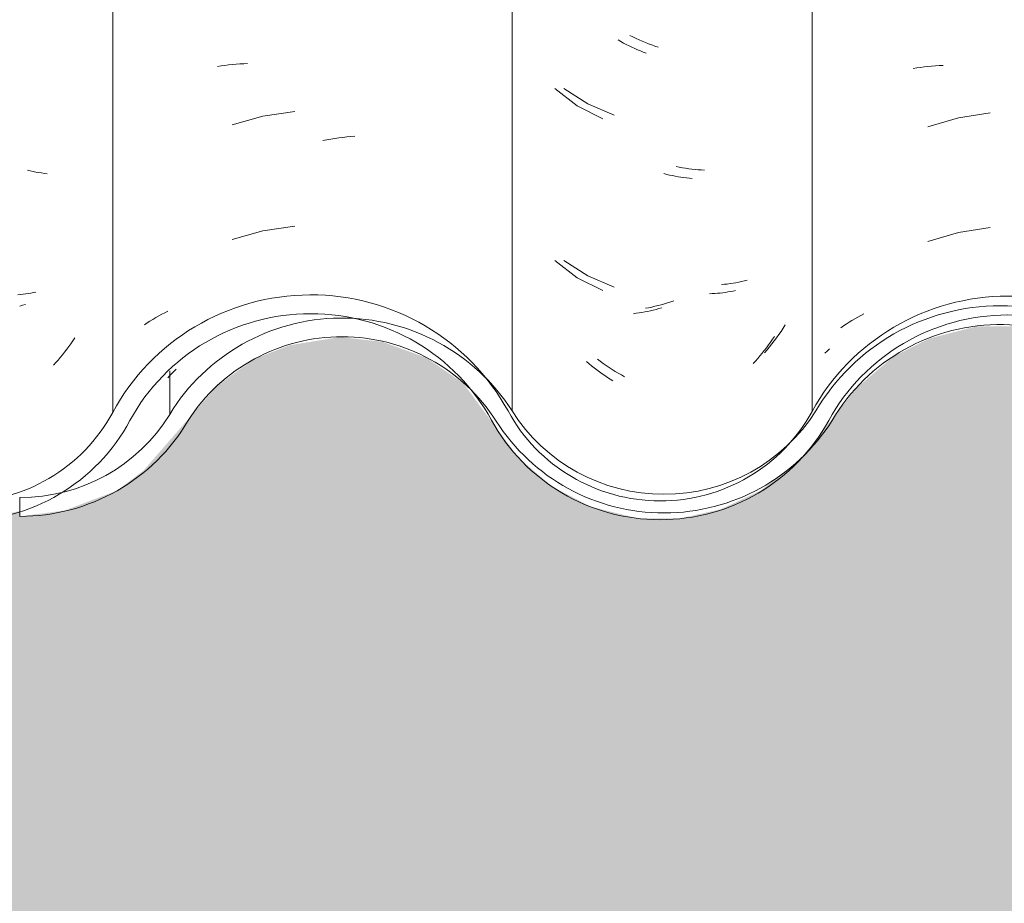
# Model space of a CAD drawing. Header units: metres. Extents: x 10.2 to 107.4, y -18.3 to 5.6.
# Tile 61 of 256: x 15.861 to 16.119, y 2.65 to 2.882. Entities that reach past the tile are written whole.
import ezdxf

# ---------------------------------------------------------------- set-up
doc = ezdxf.new("R2010")
doc.units = ezdxf.units.M
for name, color, linetype, lineweight in [('A-DETL-GENF', 7, 'Continuous', 5), ('A-GLAZ-CWMG', 7, 'Continuous', 5), ('A-WALL', 7, 'Continuous', 5)]:
    doc.layers.add(name, color=color, linetype=linetype, lineweight=lineweight)
pattern_1 = [(0, (32.697, 1.424), (0.4064, 0.10048), [0.01676, -0.28804, 0.01676, -0.28804, -1.626]), (0, (32.697, 1.424), (0.4064, 0.10048), [-0.6096, 0.01676, -0.59284, 0.01676, -0.28804, -0.7112]), (0, (32.697, 1.424), (0.4064, 0.10048), [-1.524, 0.01676, -0.18644, 0.01676, -0.49124]), (120.277, (32.85, 1.474), (-0.2911939, 0.2978186), [0.01663, -0.28565, 0.01663, -1.898]), (120.277, (32.85, 1.474), (-0.2911939, 0.2978186), [-0.3189, -0.28565, 0.01663, -0.58792, -1.008]), (120.277, (32.85, 1.474), (-0.2911939, 0.2978186), [-1.209, 0.01663, -0.28565, 0.01663, -0.68868]), (120.277, (32.85, 1.474), (-0.2911939, 0.2978186), [-1.528, -0.18489, 0.01663, -0.48717]), (239.723, (32.9, 1.675), (-0.11521126, -0.39830183), [0.01663, -0.28565, 0.01663, -1.898]), (239.723, (32.9, 1.675), (-0.11521126, -0.39830183), [-0.3189, -0.28565, 0.01663, -0.58792, -1.008]), (239.723, (32.9, 1.675), (-0.11521126, -0.39830183), [-1.209, 0.01663, -0.28565, 0.01663, -0.68868]), (239.723, (32.9, 1.675), (-0.11521126, -0.39830183), [-1.528, -0.18489, 0.01663, -0.48717])]

# ---------------------------------------------------------------- blocks, each defined once
blk = doc.blocks.new('FP_19-FACHADA 03')
at = {"layer": 'A-GLAZ-CWMG', "color": 9, "true_color": 0xc0c0c0}
for p, q in [((15.8607, 2.81003), (15.86001, 2.80996)), ((15.86139, 2.8101), (15.8607, 2.81003)), ((15.86208, 2.81019), (15.86139, 2.8101)), ((15.86276, 2.8103), (15.86208, 2.81019)), ((15.86343, 2.81041), (15.86276, 2.8103)), ((15.8641, 2.81054), (15.86343, 2.81041)), ((15.86476, 2.81068), (15.8641, 2.81054)), ((15.87341, 2.79636), (15.87287, 2.79563)), ((15.87395, 2.7971), (15.87341, 2.79636)), ((15.87447, 2.79785), (15.87395, 2.7971)), ((15.87498, 2.7986), (15.87447, 2.79785)), ((15.87119, 2.7935), (15.87061, 2.79281)), ((15.87176, 2.7942), (15.87119, 2.7935)), ((15.87232, 2.79491), (15.87176, 2.7942)), ((15.87287, 2.79563), (15.87232, 2.79491)), ((15.87002, 2.79214), (15.86942, 2.79147)), ((15.87061, 2.79281), (15.87002, 2.79214))]:
    blk.add_line(p, q, dxfattribs=at)
blk = doc.blocks.new('FP_20-FACHADA 03')
at = {"layer": 'A-GLAZ-CWMG', "color": 9, "true_color": 0xc0c0c0}
for p, q in [((15.91249, 2.86996), (15.91345, 2.87012)), ((15.91345, 2.87012), (15.91443, 2.87025)), ((15.91443, 2.87025), (15.91541, 2.87037)), ((15.91541, 2.87037), (15.9164, 2.87048)), ((15.9164, 2.87048), (15.9174, 2.87056)), ((15.9174, 2.87056), (15.9184, 2.87063)), ((15.9184, 2.87063), (15.91941, 2.87068)), ((15.91941, 2.87068), (15.92042, 2.87071)), ((15.92448, 2.85693), (15.91636, 2.85459)), ((15.93285, 2.85811), (15.92448, 2.85693)), ((15.94021, 2.85049), (15.94127, 2.8507)), ((15.94127, 2.8507), (15.94232, 2.85088)), ((15.94232, 2.85088), (15.94337, 2.85105)), ((15.94337, 2.85105), (15.94442, 2.8512)), ((15.94442, 2.8512), (15.94547, 2.85133)), ((15.94547, 2.85133), (15.94652, 2.85144)), ((15.94652, 2.85144), (15.94756, 2.85154)), ((15.94756, 2.85154), (15.9486, 2.85161)), ((15.93285, 2.82797), (15.92448, 2.82679)), ((15.92448, 2.82679), (15.91636, 2.82445)), ((15.89552, 2.8035), (15.89628, 2.80395)), ((15.89628, 2.80395), (15.89706, 2.80439)), ((15.89706, 2.80439), (15.89785, 2.80482)), ((15.89785, 2.80482), (15.89865, 2.80523)), ((15.89865, 2.80523), (15.89947, 2.80563)), ((15.8933, 2.80206), (15.89403, 2.80255)), ((15.89403, 2.80255), (15.89476, 2.80303)), ((15.89476, 2.80303), (15.89552, 2.8035))]:
    blk.add_line(p, q, dxfattribs=at)
blk = doc.blocks.new('FP_21-FACHADA 03')
at = {"layer": 'A-GLAZ-CWMG', "color": 9, "true_color": 0xc0c0c0}
for p, q in [((16.01855, 2.87654), (16.01783, 2.87695)), ((16.01928, 2.87614), (16.01855, 2.87654)), ((16.02001, 2.87576), (16.01928, 2.87614)), ((16.02075, 2.87539), (16.02001, 2.87576)), ((16.02149, 2.87503), (16.02075, 2.87539)), ((16.02223, 2.87468), (16.02149, 2.87503)), ((16.02297, 2.87435), (16.02223, 2.87468)), ((16.02371, 2.87404), (16.02297, 2.87435)), ((16.02446, 2.87373), (16.02371, 2.87404)), ((16.02521, 2.87344), (16.02446, 2.87373)), ((16.00118, 2.86417), (16.00712, 2.85963)), ((16.00712, 2.85963), (16.0138, 2.85625)), ((16.03064, 2.84161), (16.02989, 2.8418)), ((16.03139, 2.84143), (16.03064, 2.84161)), ((16.03214, 2.84127), (16.03139, 2.84143)), ((16.03289, 2.84112), (16.03214, 2.84127)), ((16.03364, 2.84098), (16.03289, 2.84112)), ((16.03438, 2.84086), (16.03364, 2.84098)), ((16.03513, 2.84075), (16.03438, 2.84086)), ((16.03587, 2.84066), (16.03513, 2.84075)), ((16.03661, 2.84057), (16.03587, 2.84066)), ((16.03735, 2.84051), (16.03661, 2.84057)), ((16.00118, 2.81895), (16.00712, 2.81442)), ((16.00712, 2.81442), (16.0138, 2.81104)), ((16.04258, 2.81026), (16.04187, 2.81024)), ((16.04328, 2.8103), (16.04258, 2.81026)), ((16.04399, 2.81036), (16.04328, 2.8103)), ((16.04468, 2.81042), (16.04399, 2.81036)), ((16.04537, 2.8105), (16.04468, 2.81042)), ((16.04606, 2.81059), (16.04537, 2.8105)), ((16.04673, 2.8107), (16.04606, 2.81059)), ((16.04741, 2.81081), (16.04673, 2.8107)), ((16.04807, 2.81094), (16.04741, 2.81081)), ((16.04873, 2.81108), (16.04807, 2.81094)), ((16.02935, 2.80654), (16.0286, 2.80632)), ((16.02261, 2.80508), (16.02187, 2.80499)), ((16.02335, 2.80519), (16.02261, 2.80508)), ((16.0241, 2.80531), (16.02335, 2.80519)), ((16.02485, 2.80545), (16.0241, 2.80531)), ((16.0256, 2.80559), (16.02485, 2.80545)), ((16.02634, 2.80576), (16.0256, 2.80559)), ((16.0271, 2.80593), (16.02634, 2.80576)), ((16.02785, 2.80612), (16.0271, 2.80593)), ((16.0286, 2.80632), (16.02785, 2.80612)), ((16.05895, 2.79902), (16.05844, 2.79826)), ((16.05739, 2.79677), (16.05684, 2.79604)), ((16.05792, 2.79751), (16.05739, 2.79677)), ((16.05844, 2.79826), (16.05792, 2.79751)), ((16.05516, 2.79391), (16.05458, 2.79322)), ((16.05573, 2.79461), (16.05516, 2.79391)), ((16.05629, 2.79532), (16.05573, 2.79461)), ((16.05684, 2.79604), (16.05629, 2.79532)), ((16.01023, 2.79184), (16.00957, 2.7924)), ((16.0109, 2.79129), (16.01023, 2.79184)), ((16.01158, 2.79075), (16.0109, 2.79129)), ((16.05399, 2.79254), (16.0534, 2.79188)), ((16.05458, 2.79322), (16.05399, 2.79254)), ((16.01226, 2.79022), (16.01158, 2.79075)), ((16.01295, 2.78971), (16.01226, 2.79022)), ((16.01365, 2.78921), (16.01295, 2.78971)), ((16.01435, 2.78872), (16.01365, 2.78921)), ((16.01505, 2.78825), (16.01435, 2.78872)), ((16.01576, 2.78779), (16.01505, 2.78825)), ((16.01647, 2.78734), (16.01576, 2.78779))]:
    blk.add_line(p, q, dxfattribs=at)
blk = doc.blocks.new('FP_22-FACHADA 03')
at = {"layer": 'A-GLAZ-CWMG', "color": 9, "true_color": 0xc0c0c0}
for p, q in [((16.09541, 2.8694), (16.09638, 2.86957)), ((16.09638, 2.86957), (16.09735, 2.86971)), ((16.09735, 2.86971), (16.09832, 2.86984)), ((16.09832, 2.86984), (16.09931, 2.86995)), ((16.09931, 2.86995), (16.1003, 2.87005)), ((16.1003, 2.87005), (16.1013, 2.87013)), ((16.1013, 2.87013), (16.1023, 2.87019)), ((16.1023, 2.87019), (16.10331, 2.87023)), ((16.10736, 2.85649), (16.09926, 2.85407)), ((16.11572, 2.85775), (16.10736, 2.85649)), ((16.11572, 2.8276), (16.10736, 2.82635)), ((16.10736, 2.82635), (16.09926, 2.82393)), ((16.0801, 2.80365), (16.08089, 2.80409)), ((16.08089, 2.80409), (16.08168, 2.80451)), ((16.08168, 2.80451), (16.08249, 2.80492)), ((16.07639, 2.80127), (16.07711, 2.80177)), ((16.07711, 2.80177), (16.07784, 2.80226)), ((16.07784, 2.80226), (16.07858, 2.80274)), ((16.07858, 2.80274), (16.07934, 2.8032)), ((16.07934, 2.8032), (16.0801, 2.80365))]:
    blk.add_line(p, q, dxfattribs=at)
blk = doc.blocks.new('Rectangular Mullion - Telha Fibrocimento - Ondulada-1908998-FACHADA 03')
at = {"layer": 'A-GLAZ-CWMG', "true_color": 0xc0c0c0}
h = blk.add_hatch(dxfattribs=at)
h.set_pattern_fill('FP_2', color=9, style=0, pattern_type=2)
h.set_pattern_definition(pattern_1)
h.paths.add_polyline_path([(15.64976, 2.7494), (15.66207, 2.74958), (15.67397, 2.75269), (15.68477, 2.75853), (15.69508, 2.76865), (15.70825, 2.78808), (15.71839, 2.79709), (15.73041, 2.80342), (15.74362, 2.8067), (15.75741, 2.8067), (15.77153, 2.80298), (15.78253, 2.79727), (15.79272, 2.78833), (15.80729, 2.76733), (15.81821, 2.75838), (15.82883, 2.75331), (15.83938, 2.75085), (15.85094, 2.75081), (15.86272, 2.75364), (15.87427, 2.75986), (15.8832, 2.76797), (15.89693, 2.78734), (15.90836, 2.79661), (15.91986, 2.80202), (15.93145, 2.80461), (15.94516, 2.80421), (15.95806, 2.80055), (15.96742, 2.79576), (15.97714, 2.78739), (15.99218, 2.7667), (16.00147, 2.75901), (16.01292, 2.7536), (16.02344, 2.75119), (16.0349, 2.75118), (16.04714, 2.75427), (16.05826, 2.76031), (16.06107, 2.76336), (16.05396, 2.7586), (16.04305, 2.75427), (16.04234, 2.75676), (16.03819, 2.75365), (16.02991, 2.75262), (16.0156, 2.75476), (16.01201, 2.75617), (16.01292, 2.75866), (16.01221, 2.75902), (16.00637, 2.76203), (16.00448, 2.75922), (15.99272, 2.7684), (15.98528, 2.77738), (15.98893, 2.77941), (15.98078, 2.79078), (15.96944, 2.80026), (15.95598, 2.80668), (15.94346, 2.80955), (15.92978, 2.8095), (15.9161, 2.80614), (15.90361, 2.79967), (15.8926, 2.78985), (15.87871, 2.77022), (15.87051, 2.76315), (15.86048, 2.75814), (15.85026, 2.75571), (15.83938, 2.75576), (15.82705, 2.7593), (15.81921, 2.7634), (15.81082, 2.77093), (15.79635, 2.79173), (15.78499, 2.8016), (15.77047, 2.80866), (15.75679, 2.81176), (15.74168, 2.81143), (15.72711, 2.80743), (15.71397, 2.80003), (15.70207, 2.78808), (15.69383, 2.77531), (15.68851, 2.7682), (15.68002, 2.76122), (15.67009, 2.75644), (15.65929, 2.75416), (15.64825, 2.75449), (15.63717, 2.75766), (15.62799, 2.76277), (15.61994, 2.77025), (15.61393, 2.77941), (15.60349, 2.79202), (15.5934, 2.79966), (15.57988, 2.80519), (15.56538, 2.80707), (15.55088, 2.80519), (15.53737, 2.79966), (15.52576, 2.79087), (15.50932, 2.77031), (15.49973, 2.76336), (15.4887, 2.75901), (15.47691, 2.75752), (15.46396, 2.75946), (15.45409, 2.76336), (15.4445, 2.77031), (15.42845, 2.78966), (15.41546, 2.79827), (15.40506, 2.80228), (15.39173, 2.80384), (15.37842, 2.80202), (15.36601, 2.79695), (15.3553, 2.78894), (15.3396, 2.76944), (15.33016, 2.76249), (15.31924, 2.75814), (15.30757, 2.75665), (15.30757, 2.75171), (15.32078, 2.75343), (15.3331, 2.75847), (15.34368, 2.76648), (15.35948, 2.7861), (15.36922, 2.79309), (15.38041, 2.79745), (15.39235, 2.79892), (15.40506, 2.7971), (15.41546, 2.79299), (15.42517, 2.78596), (15.44113, 2.7667), (15.45178, 2.75901), (15.46512, 2.75408), (15.47701, 2.75261), (15.49005, 2.75427), (15.50226, 2.75912), (15.51284, 2.76684), (15.52835, 2.78645), (15.53761, 2.79404), (15.55012, 2.79966), (15.56015, 2.80188), (15.57218, 2.8017), (15.58383, 2.79874), (15.59446, 2.79318), (15.60349, 2.78531), (15.6175, 2.76563), (15.628, 2.75706), (15.63777, 2.75214), (15.64896, 2.74958)])
h.paths.add_polyline_path([(16.11838, 2.80707), (16.11557, 2.80429), (16.12188, 2.80431), (16.12077, 2.80519)])
h.paths.add_polyline_path([(16.2139, 2.75151), (16.21164, 2.75416), (16.21229, 2.75416), (16.22437, 2.75706), (16.22772, 2.75892), (16.21724, 2.75642), (16.20576, 2.75659), (16.19413, 2.75986), (16.18638, 2.76379), (16.17821, 2.77075), (16.16383, 2.79064), (16.15328, 2.79967), (16.13908, 2.8064), (16.12669, 2.80921), (16.11338, 2.80919), (16.09839, 2.80519), (16.08744, 2.79958), (16.07692, 2.79053), (16.06779, 2.77693), (16.06983, 2.77875), (16.07325, 2.77693), (16.07473, 2.7824), (16.06983, 2.77941), (16.07895, 2.79053), (16.08081, 2.78737), (16.09024, 2.79549), (16.0884, 2.79817), (16.09037, 2.79958), (16.09061, 2.79568), (16.10156, 2.80129), (16.1006, 2.80384), (16.10496, 2.80533), (16.11959, 2.80691), (16.1269, 2.80596), (16.12709, 2.80421), (16.14088, 2.80045), (16.15042, 2.79561), (16.15762, 2.78947), (16.15819, 2.79064), (16.16689, 2.77936), (16.16632, 2.77874), (16.16749, 2.77712), (16.16843, 2.77712), (16.17445, 2.7675), (16.18516, 2.75891), (16.19598, 2.75388), (16.20646, 2.75152), (16.21229, 2.75151)])
h.paths.add_polyline_path([(16.36362, 2.75178), (16.37569, 2.75182), (16.38183, 2.75331), (16.38005, 2.75375), (16.3743, 2.75676), (16.36285, 2.75706), (16.35418, 2.75901), (16.34443, 2.7638), (16.33609, 2.77073), (16.32351, 2.78786), (16.31555, 2.79465), (16.30619, 2.7994), (16.29539, 2.80184), (16.28341, 2.80135), (16.27523, 2.79911), (16.27139, 2.79709), (16.2611, 2.78786), (16.25361, 2.77693), (16.24997, 2.77693), (16.24548, 2.77075), (16.24225, 2.768), (16.24662, 2.76659), (16.23731, 2.76379), (16.23963, 2.76023), (16.23862, 2.75892), (16.24189, 2.76122), (16.24973, 2.7682), (16.26154, 2.78446), (16.26861, 2.79052), (16.27693, 2.79475), (16.28669, 2.79693), (16.29597, 2.79679), (16.30619, 2.79388), (16.3128, 2.79052), (16.31988, 2.78446), (16.33236, 2.76744), (16.34143, 2.75983), (16.35418, 2.75401)])
h.paths.add_polyline_path([(16.38005, 2.75375), (16.38602, 2.75473), (16.38083, 2.75576)])
h.paths.add_polyline_path([(16.38709, 2.75451), (16.3977, 2.75983), (16.40678, 2.76744), (16.41357, 2.77718), (16.41014, 2.78059), (16.40326, 2.77111), (16.39584, 2.76456), (16.38623, 2.75948), (16.38187, 2.75836), (16.38672, 2.75665), (16.38687, 2.75576)])
h.paths.add_polyline_path([(16.03441, 2.75501), (16.03799, 2.75698), (16.03427, 2.75609)])
h.paths.add_polyline_path([(16.06584, 2.76684), (16.06584, 2.76765), (16.06462, 2.76804)])
h.paths.add_polyline_path([(16.17445, 2.7675), (16.17445, 2.76885), (16.17521, 2.76815)])
at = {"layer": 'A-GLAZ-CWMG'}
for p, q in [((15.88497, 2.77902), (15.88497, 4.13427)), ((16.06885, 2.77928), (16.06885, 4.13453))]:
    blk.add_line(p, q, dxfattribs=at)
for centre, major_axis, start_param, end_param in [((15.93705, 2.75157), (0.05902, 0), 0.497168, 2.651943), ((16.12042, 2.75157), (0.05869, 0), 0.500225, 2.643944), ((15.93705, 2.75157), (0.05402, 0), 0.495792, 2.647005), ((16.12042, 2.75157), (0.05369, 0), 0.502013, 2.643685), ((15.84504, 2.80022), (0.04532, 0), 3.624607, 5.790408), ((16.02893, 2.80069), (0.04542, 0), 3.635147, 5.786308), ((15.84504, 2.80022), (0.05032, 0), 3.622189, 5.79602), ((16.02893, 2.80069), (0.05042, 0), 3.63698, 5.786507)]:
    blk.add_ellipse(centre, major_axis=major_axis, ratio=0.988936, start_param=start_param, end_param=end_param, dxfattribs=at)
for name in ['FP_20-FACHADA 03', 'FP_22-FACHADA 03', 'FP_19-FACHADA 03', 'FP_21-FACHADA 03']:
    blk.add_blockref(name, (0, 0), dxfattribs=at)
blk = doc.blocks.new('FP_26-FACHADA 03')
at = {"layer": 'A-GLAZ-CWMG', "color": 9, "true_color": 0xc0c0c0}
for p, q in [((15.86329, 2.84254), (15.86254, 2.84271)), ((15.86404, 2.84238), (15.86329, 2.84254)), ((15.86479, 2.84223), (15.86404, 2.84238)), ((15.86554, 2.8421), (15.86479, 2.84223)), ((15.86628, 2.84198), (15.86554, 2.8421)), ((15.86703, 2.84187), (15.86628, 2.84198)), ((15.86777, 2.84178), (15.86703, 2.84187)), ((15.86128, 2.80721), (15.86057, 2.807)), ((15.86199, 2.80744), (15.86128, 2.80721))]:
    blk.add_line(p, q, dxfattribs=at)
blk = doc.blocks.new('FP_27-FACHADA 03')
at = {"layer": 'A-GLAZ-CWMG', "color": 9, "true_color": 0xc0c0c0}
for p, q in [((15.89947, 2.78814), (15.89999, 2.78873)), ((15.89999, 2.78873), (15.90052, 2.7893)), ((15.90052, 2.7893), (15.90108, 2.78987)), ((15.90108, 2.78987), (15.90165, 2.79043))]:
    blk.add_line(p, q, dxfattribs=at)
blk = doc.blocks.new('FP_28-FACHADA 03')
at = {"layer": 'A-GLAZ-CWMG', "color": 9, "true_color": 0xc0c0c0}
for p, q in [((16.02173, 2.87773), (16.02091, 2.87813)), ((16.02256, 2.87734), (16.02173, 2.87773)), ((16.02338, 2.87696), (16.02256, 2.87734)), ((16.02421, 2.8766), (16.02338, 2.87696)), ((16.02504, 2.87626), (16.02421, 2.8766)), ((16.02588, 2.87593), (16.02504, 2.87626)), ((16.02671, 2.87562), (16.02588, 2.87593)), ((16.02755, 2.87533), (16.02671, 2.87562)), ((16.02839, 2.87505), (16.02755, 2.87533)), ((16.00356, 2.86421), (16.00986, 2.86011)), ((16.00986, 2.86011), (16.01679, 2.85718)), ((16.03393, 2.84349), (16.03309, 2.84366)), ((16.03476, 2.84334), (16.03393, 2.84349)), ((16.03559, 2.8432), (16.03476, 2.84334)), ((16.03642, 2.84308), (16.03559, 2.8432)), ((16.03725, 2.84298), (16.03642, 2.84308)), ((16.03808, 2.84289), (16.03725, 2.84298)), ((16.0389, 2.84282), (16.03808, 2.84289)), ((16.03971, 2.84276), (16.0389, 2.84282)), ((16.04053, 2.84272), (16.03971, 2.84276)), ((16.00356, 2.81899), (16.00986, 2.8149)), ((16.00986, 2.8149), (16.01679, 2.81197)), ((16.04579, 2.81271), (16.04501, 2.81265)), ((16.04657, 2.81279), (16.04579, 2.81271)), ((16.04733, 2.81289), (16.04657, 2.81279)), ((16.04809, 2.81299), (16.04733, 2.81289)), ((16.04885, 2.81312), (16.04809, 2.81299)), ((16.04959, 2.81326), (16.04885, 2.81312)), ((16.05033, 2.81341), (16.04959, 2.81326)), ((16.05106, 2.81358), (16.05033, 2.81341)), ((16.05179, 2.81376), (16.05106, 2.81358)), ((16.02585, 2.80656), (16.02502, 2.80641)), ((16.02668, 2.80673), (16.02585, 2.80656)), ((16.02752, 2.80692), (16.02668, 2.80673)), ((16.02836, 2.80712), (16.02752, 2.80692)), ((16.0292, 2.80733), (16.02836, 2.80712)), ((16.03004, 2.80757), (16.0292, 2.80733)), ((16.03087, 2.80782), (16.03004, 2.80757)), ((16.03171, 2.80808), (16.03087, 2.80782)), ((16.03255, 2.80837), (16.03171, 2.80808)), ((16.06181, 2.80202), (16.06126, 2.80116)), ((16.0601, 2.79948), (16.05951, 2.79865)), ((16.06069, 2.80031), (16.0601, 2.79948)), ((16.06126, 2.80116), (16.06069, 2.80031)), ((16.05766, 2.79625), (16.05702, 2.79548)), ((16.05829, 2.79704), (16.05766, 2.79625)), ((16.0589, 2.79784), (16.05829, 2.79704)), ((16.05951, 2.79865), (16.0589, 2.79784)), ((16.05702, 2.79548), (16.05637, 2.79471)), ((16.01318, 2.79248), (16.01241, 2.79305)), ((16.01395, 2.79192), (16.01318, 2.79248)), ((16.01473, 2.79137), (16.01395, 2.79192)), ((16.01552, 2.79084), (16.01473, 2.79137)), ((16.01631, 2.79033), (16.01552, 2.79084)), ((16.0171, 2.78983), (16.01631, 2.79033)), ((16.01791, 2.78935), (16.0171, 2.78983)), ((16.01871, 2.78889), (16.01791, 2.78935)), ((16.01952, 2.78843), (16.01871, 2.78889))]:
    blk.add_line(p, q, dxfattribs=at)
blk = doc.blocks.new('FP_29-FACHADA 03')
at = {"layer": 'A-GLAZ-CWMG', "color": 9, "true_color": 0xc0c0c0}
for p, q in [((16.07221, 2.79458), (16.07284, 2.79516)), ((16.07284, 2.79516), (16.07347, 2.79572))]:
    blk.add_line(p, q, dxfattribs=at)
blk = doc.blocks.new('Rectangular Mullion - Telha Fibrocimento - Ondulada-V25-FACHADA 03')
at = {"layer": 'A-GLAZ-CWMG', "true_color": 0xc0c0c0}
h = blk.add_hatch(dxfattribs=at)
h.set_pattern_fill('FP_2', color=9, style=0, pattern_type=2)
h.set_pattern_definition(pattern_1)
h.paths.add_polyline_path([(16.38005, 2.75375), (16.38083, 2.75576), (16.38602, 2.75473), (16.38183, 2.75404)])
h.paths.add_polyline_path([(16.17445, 2.7675), (16.17521, 2.76815), (16.17409, 2.76918), (16.17431, 2.76817)])
h.paths.add_polyline_path([(16.06584, 2.76684), (16.06584, 2.76765), (16.06604, 2.76747)])
h.paths.add_polyline_path([(16.20276, 2.7494), (16.21507, 2.74958), (16.22697, 2.75269), (16.23897, 2.75963), (16.23963, 2.76023), (16.23777, 2.76393), (16.24683, 2.76678), (16.24249, 2.7682), (16.24683, 2.7726), (16.25, 2.77696), (16.25365, 2.77698), (16.26304, 2.78967), (16.27139, 2.79709), (16.28547, 2.80393), (16.29662, 2.8067), (16.31041, 2.8067), (16.32453, 2.80298), (16.33625, 2.79664), (16.34572, 2.78833), (16.36029, 2.76733), (16.37001, 2.75901), (16.38186, 2.75331), (16.39238, 2.75085), (16.40394, 2.75081), (16.41572, 2.75364), (16.42647, 2.75917), (16.4362, 2.76797), (16.44993, 2.78734), (16.46136, 2.79661), (16.47286, 2.80202), (16.48445, 2.80461), (16.49816, 2.80421), (16.51106, 2.80055), (16.52042, 2.79576), (16.53014, 2.78739), (16.54518, 2.7667), (16.55447, 2.75901), (16.56592, 2.7536), (16.57644, 2.75119), (16.5879, 2.75118), (16.60014, 2.75427), (16.61126, 2.76031), (16.61407, 2.76336), (16.60696, 2.7586), (16.59605, 2.75427), (16.59534, 2.75676), (16.59119, 2.75365), (16.58291, 2.75262), (16.5686, 2.75476), (16.56501, 2.75617), (16.56592, 2.75866), (16.56521, 2.75902), (16.55937, 2.76203), (16.55748, 2.75922), (16.54572, 2.7684), (16.53828, 2.77738), (16.54193, 2.77941), (16.53378, 2.79078), (16.52313, 2.79992), (16.50876, 2.80673), (16.49646, 2.80955), (16.48278, 2.8095), (16.4691, 2.80614), (16.45661, 2.79967), (16.44531, 2.78943), (16.43171, 2.77022), (16.42351, 2.76315), (16.41357, 2.75816), (16.40326, 2.75571), (16.38958, 2.75576), (16.38703, 2.75489), (16.38623, 2.75728), (16.38005, 2.7593), (16.37221, 2.7634), (16.36408, 2.77055), (16.34935, 2.79173), (16.33609, 2.80257), (16.32347, 2.80866), (16.30979, 2.81176), (16.29468, 2.81143), (16.28011, 2.80743), (16.26587, 2.79899), (16.25496, 2.78791), (16.24548, 2.77351), (16.24151, 2.7682), (16.23302, 2.76122), (16.22298, 2.75642), (16.21253, 2.75377), (16.2139, 2.75151), (16.20576, 2.75152), (16.19382, 2.75449), (16.1835, 2.75975), (16.17445, 2.7675), (16.17189, 2.77185), (16.16819, 2.77748), (16.16749, 2.77712), (16.16632, 2.77874), (16.16693, 2.77941), (16.15795, 2.79064), (16.15762, 2.78947), (16.15042, 2.79561), (16.13908, 2.80136), (16.12669, 2.80431), (16.12669, 2.80599), (16.11838, 2.80707), (16.10388, 2.80519), (16.1006, 2.80384), (16.10156, 2.80129), (16.09054, 2.79564), (16.09024, 2.79956), (16.0884, 2.79817), (16.09024, 2.79549), (16.08081, 2.78737), (16.07849, 2.79053), (16.06983, 2.77941), (16.07473, 2.7824), (16.07325, 2.77693), (16.06946, 2.77895), (16.06232, 2.77031), (16.05273, 2.76336), (16.0417, 2.75901), (16.02991, 2.75752), (16.01694, 2.75948), (16.00676, 2.7636), (15.99722, 2.77065), (15.98239, 2.78852), (15.98893, 2.77941), (15.98561, 2.77699), (15.99516, 2.76595), (16.00474, 2.75902), (16.00637, 2.76203), (16.01223, 2.75901), (16.01292, 2.75866), (16.01217, 2.7561), (16.0187, 2.75401), (16.03001, 2.75261), (16.03819, 2.75365), (16.04234, 2.75676), (16.04305, 2.75427), (16.05526, 2.75912), (16.06584, 2.76684), (16.08228, 2.78721), (16.09061, 2.79404), (16.10312, 2.79966), (16.11394, 2.80187), (16.12518, 2.8017), (16.13683, 2.79874), (16.14746, 2.79318), (16.15649, 2.78531), (16.17193, 2.76441), (16.181, 2.75706), (16.19305, 2.75162), (16.20125, 2.74974)])
h.paths.add_polyline_path([(16.67138, 2.80707), (16.66857, 2.80429), (16.67488, 2.80431), (16.67377, 2.80519)])
h.paths.add_polyline_path([(16.7669, 2.75151), (16.76464, 2.75416), (16.76574, 2.75425), (16.77737, 2.75706), (16.78072, 2.75892), (16.77024, 2.75642), (16.75876, 2.75659), (16.74713, 2.75986), (16.73938, 2.76379), (16.73083, 2.77128), (16.71656, 2.79087), (16.70628, 2.79967), (16.69208, 2.8064), (16.67969, 2.80921), (16.66638, 2.80919), (16.65139, 2.80519), (16.64044, 2.79958), (16.62992, 2.79053), (16.62079, 2.77693), (16.62283, 2.77875), (16.62625, 2.77693), (16.62773, 2.7824), (16.62283, 2.77941), (16.63195, 2.79053), (16.63381, 2.78737), (16.64324, 2.79549), (16.6414, 2.79817), (16.64337, 2.79958), (16.64361, 2.79568), (16.65456, 2.80129), (16.6536, 2.80384), (16.65796, 2.80533), (16.67259, 2.80691), (16.6799, 2.80596), (16.68009, 2.80421), (16.69388, 2.80045), (16.70342, 2.79561), (16.71062, 2.78947), (16.71119, 2.79064), (16.71989, 2.77936), (16.71932, 2.77874), (16.72049, 2.77712), (16.72143, 2.77712), (16.72745, 2.7675), (16.73816, 2.75891), (16.74898, 2.75388), (16.75946, 2.75152), (16.76529, 2.75151)])
h.paths.add_polyline_path([(15.86057, 2.75171), (15.87427, 2.75363), (15.8861, 2.75847), (15.89668, 2.76648), (15.91248, 2.7861), (15.92222, 2.79309), (15.93341, 2.79745), (15.94535, 2.79892), (15.95806, 2.7971), (15.97013, 2.79178), (15.97714, 2.78739), (15.9665, 2.79623), (15.95427, 2.80202), (15.94473, 2.80384), (15.93142, 2.80202), (15.91737, 2.79572), (15.9083, 2.78894), (15.8926, 2.76944), (15.88258, 2.76226), (15.86674, 2.75571), (15.86057, 2.75312)])
h.paths.add_polyline_path([(16.92852, 2.75178), (16.93483, 2.75331), (16.93305, 2.75375), (16.9273, 2.75676), (16.91585, 2.75706), (16.90504, 2.76006), (16.89743, 2.7638), (16.88909, 2.77073), (16.87651, 2.78786), (16.86855, 2.79465), (16.85773, 2.79975), (16.84839, 2.80184), (16.83641, 2.80135), (16.82823, 2.79911), (16.82439, 2.79709), (16.8141, 2.78786), (16.80661, 2.77693), (16.80297, 2.77693), (16.79848, 2.77075), (16.79525, 2.768), (16.79962, 2.76659), (16.79031, 2.76379), (16.79263, 2.76023), (16.79162, 2.75892), (16.79451, 2.7609), (16.80273, 2.7682), (16.81454, 2.78446), (16.82161, 2.79052), (16.82993, 2.79475), (16.83903, 2.79693), (16.84897, 2.79679), (16.85919, 2.79388), (16.8658, 2.79052), (16.87288, 2.78446), (16.88536, 2.76744), (16.89443, 2.75983), (16.90718, 2.75401), (16.9178, 2.75178), (16.92521, 2.75178)])
h.paths.add_polyline_path([(16.93305, 2.75375), (16.93902, 2.75473), (16.93383, 2.75576)])
h.paths.add_polyline_path([(16.94009, 2.75451), (16.9507, 2.75983), (16.95978, 2.76744), (16.96657, 2.77718), (16.96314, 2.78059), (16.95626, 2.77111), (16.94884, 2.76456), (16.93923, 2.75948), (16.93487, 2.75836), (16.93973, 2.75662), (16.93988, 2.75574)])
h.paths.add_polyline_path([(16.58741, 2.75501), (16.59099, 2.75698), (16.58727, 2.75609)])
h.paths.add_polyline_path([(16.03441, 2.75501), (16.03434, 2.7561), (16.03637, 2.75609), (16.0349, 2.75528)])
h.paths.add_polyline_path([(16.61884, 2.76684), (16.61884, 2.76765), (16.61559, 2.77004)])
h.paths.add_polyline_path([(16.72745, 2.7675), (16.72745, 2.76885), (16.72821, 2.76815)])
h.paths.add_polyline_path([(16.11557, 2.80429), (16.11838, 2.80707), (16.12189, 2.8043), (16.11838, 2.80429)])
at = {"layer": 'A-GLAZ-CWMG'}
for p, q in [((15.98999, 2.77941), (15.98999, 4.13466)), ((15.89996, 2.77853), (15.89996, 2.78997)), ((15.86057, 2.75665), (15.86057, 2.75171))]:
    blk.add_line(p, q, dxfattribs=at)
for centre, major_axis, start_param, end_param in [((16.11838, 2.75157), (0.05612, 0), 0.525465, 2.616128), ((15.94525, 2.75157), (0.05286, 0), 0.561652, 2.599777), ((16.11838, 2.75157), (0.05114, 0), 0.49447, 2.616374), ((15.94525, 2.75157), (0.04788, 0), 0.560893, 2.57643), ((15.86057, 2.80228), (0.04614, 0), 4.712389, 5.735618), ((16.02991, 2.80408), (0.04708, 0), 3.700093, 5.724685), ((15.86057, 2.80228), (0.05114, 0), 4.712389, 5.75804), ((16.02991, 2.80408), (0.05205, 0), 3.701092, 5.7276)]:
    blk.add_ellipse(centre, major_axis=major_axis, ratio=0.988936, start_param=start_param, end_param=end_param, dxfattribs=at)
for name in ['FP_29-FACHADA 03', 'FP_28-FACHADA 03', 'FP_27-FACHADA 03', 'FP_26-FACHADA 03']:
    blk.add_blockref(name, (0, 0), dxfattribs=at)

msp = doc.modelspace()

# ---------------------------------------------------------------- hatches: boundary and pattern name
at = {"layer": 'A-DETL-GENF', "true_color": 0xdbcc9e}
h = msp.add_hatch(color=9, dxfattribs=at)
h.paths.add_polyline_path([(15.48304, 2.62), (18.23504, 2.62), (18.23504, 2.68), (11.23504, 2.68), (11.23504, 2.62), (15.47004, 2.62)])
h.paths.add_polyline_path([(11.43286, 4.62375), (14.27494, 4.62375), (14.27494, 4.80375), (14.11994, 4.80375), (14.11974, 4.71375), (11.33555, 4.71375), (11.33555, 4.62375), (11.39004, 4.62375)])
at = {"layer": 'A-WALL', "true_color": 0xdbcc9e}
msp.add_hatch(color=9, dxfattribs=at).paths.add_polyline_path([(15.3331, 2.68), (18.08004, 2.68), (18.08004, 2.80421), (18.07282, 2.80421), (18.07282, 2.77693), (18.06578, 2.76744), (18.05484, 2.7589), (18.04523, 2.75431), (18.03452, 2.75178), (18.02262, 2.75178), (18.01104, 2.75451), (18.00043, 2.75983), (17.99136, 2.76744), (17.97888, 2.78446), (17.9718, 2.79052), (17.96348, 2.79475), (17.95439, 2.79693), (17.94445, 2.79679), (17.93423, 2.79388), (17.92761, 2.79052), (17.92054, 2.78446), (17.9081, 2.76733), (17.89762, 2.75892), (17.88672, 2.75386), (17.8762, 2.7515), (17.86476, 2.75152), (17.85313, 2.75433), (17.84118, 2.76088), (17.83345, 2.7675), (17.81908, 2.78737), (17.80942, 2.79561), (17.79808, 2.80136), (17.78569, 2.80421), (17.77266, 2.80421), (17.75883, 2.8004), (17.74924, 2.79549), (17.73962, 2.78721), (17.72531, 2.76724), (17.71428, 2.75844), (17.70379, 2.75356), (17.69323, 2.75118), (17.68189, 2.75119), (17.67022, 2.75401), (17.65955, 2.75948), (17.6505, 2.76728), (17.63614, 2.78739), (17.62642, 2.79576), (17.61498, 2.80161), (17.60246, 2.80421), (17.58739, 2.80408), (17.5751, 2.80058), (17.56563, 2.79572), (17.55593, 2.78734), (17.54158, 2.76709), (17.53247, 2.75917), (17.51984, 2.75319), (17.50922, 2.75081), (17.49782, 2.75085), (17.48783, 2.75327), (17.48152, 2.75178), (17.46962, 2.75178), (17.45804, 2.75451), (17.44743, 2.75983), (17.43836, 2.76744), (17.42588, 2.78446), (17.4188, 2.79052), (17.41048, 2.79475), (17.40139, 2.79693), (17.39145, 2.79679), (17.38123, 2.79388), (17.37297, 2.78911), (17.36725, 2.78407), (17.35408, 2.76647), (17.3438, 2.75851), (17.32909, 2.75168), (17.32107, 2.74958), (17.30725, 2.74974), (17.29661, 2.75222), (17.28421, 2.75902), (17.27516, 2.7675), (17.26249, 2.78531), (17.25235, 2.79376), (17.24283, 2.79874), (17.23118, 2.8017), (17.21832, 2.8017), (17.20583, 2.79851), (17.19624, 2.79374), (17.18662, 2.7855), (17.17184, 2.76683), (17.16126, 2.75842), (17.15079, 2.75356), (17.14023, 2.75118), (17.12889, 2.75119), (17.1168, 2.75422), (17.10655, 2.75948), (17.0975, 2.76728), (17.08314, 2.78671), (17.07342, 2.7934), (17.06198, 2.79757), (17.05073, 2.79885), (17.03742, 2.79668), (17.02822, 2.79309), (17.01848, 2.7861), (16.99903, 2.76372), (16.9921, 2.75847), (16.97824, 2.75323), (16.96657, 2.75171), (16.96657, 2.75312), (16.95622, 2.75081), (16.94482, 2.75085), (16.93483, 2.75327), (16.92852, 2.75178), (16.91662, 2.75178), (16.90504, 2.75451), (16.89443, 2.75983), (16.88536, 2.76744), (16.87288, 2.78446), (16.8658, 2.79052), (16.85748, 2.79475), (16.84839, 2.79693), (16.83845, 2.79679), (16.82823, 2.79388), (16.81997, 2.78911), (16.81425, 2.78407), (16.80108, 2.76647), (16.7908, 2.75851), (16.77609, 2.75168), (16.76807, 2.74958), (16.75425, 2.74974), (16.74361, 2.75222), (16.73121, 2.75902), (16.72216, 2.7675), (16.70949, 2.78531), (16.6991, 2.79389), (16.68983, 2.79874), (16.67818, 2.8017), (16.66532, 2.8017), (16.65283, 2.79851), (16.64324, 2.79374), (16.63362, 2.7855), (16.61884, 2.76683), (16.60826, 2.75842), (16.59779, 2.75356), (16.58723, 2.75118), (16.57589, 2.75119), (16.5638, 2.75422), (16.55355, 2.75948), (16.5445, 2.76728), (16.53014, 2.78671), (16.52042, 2.7934), (16.50876, 2.7976), (16.49773, 2.79885), (16.48442, 2.79668), (16.47522, 2.79309), (16.46548, 2.7861), (16.44603, 2.76372), (16.43829, 2.75814), (16.42524, 2.75323), (16.41357, 2.75171), (16.41357, 2.75312), (16.40322, 2.75081), (16.39182, 2.75085), (16.38183, 2.75327), (16.37552, 2.75178), (16.36362, 2.75178), (16.35204, 2.75451), (16.34143, 2.75983), (16.33236, 2.76744), (16.31841, 2.78572), (16.3128, 2.79052), (16.30448, 2.79475), (16.29539, 2.79693), (16.28545, 2.79679), (16.27523, 2.79388), (16.26697, 2.78911), (16.26125, 2.78407), (16.24808, 2.76647), (16.2378, 2.75851), (16.22309, 2.75168), (16.21507, 2.74958), (16.20125, 2.74974), (16.19061, 2.75222), (16.17821, 2.75902), (16.16916, 2.7675), (16.15649, 2.78531), (16.14635, 2.79376), (16.13683, 2.79874), (16.12518, 2.8017), (16.11232, 2.8017), (16.09983, 2.79851), (16.09024, 2.79374), (16.08062, 2.7855), (16.06584, 2.76683), (16.05526, 2.75842), (16.04479, 2.75356), (16.03423, 2.75118), (16.02289, 2.75119), (16.0108, 2.75422), (16.00055, 2.75948), (15.9915, 2.76728), (15.97714, 2.78671), (15.96742, 2.7934), (15.95598, 2.79757), (15.94473, 2.79885), (15.93142, 2.79668), (15.92222, 2.79309), (15.91248, 2.7861), (15.89303, 2.76372), (15.8861, 2.75847), (15.87224, 2.75323), (15.86057, 2.75171), (15.86057, 2.75312), (15.85022, 2.75081), (15.83882, 2.75085), (15.82705, 2.75375), (15.81634, 2.75936), (15.80729, 2.76733), (15.79272, 2.78833), (15.78253, 2.79727), (15.77047, 2.80353), (15.76766, 2.80421), (15.73362, 2.80421), (15.73041, 2.80342), (15.71839, 2.79709), (15.70825, 2.78808), (15.69383, 2.76678), (15.68392, 2.75808), (15.67397, 2.75269), (15.66207, 2.74958), (15.64825, 2.74974), (15.63761, 2.75222), (15.6268, 2.75766), (15.6175, 2.76563), (15.60349, 2.78531), (15.59335, 2.79376), (15.58383, 2.79874), (15.57218, 2.8017), (15.55932, 2.8017), (15.54841, 2.79928), (15.53737, 2.79384), (15.52835, 2.78645), (15.51284, 2.76684), (15.50226, 2.75912), (15.4887, 2.7541), (15.47691, 2.75262), (15.46396, 2.75422), (15.45174, 2.75902), (15.44113, 2.7667), (15.42517, 2.78596), (15.41546, 2.79299), (15.40389, 2.79745), (15.39173, 2.79885), (15.37842, 2.79668), (15.36922, 2.79309), (15.35948, 2.7861), (15.34368, 2.76648), (15.33229, 2.75814), (15.31924, 2.75323), (15.31504, 2.75268), (15.31504, 2.68), (15.33016, 2.68)])

# ---------------------------------------------------------------- block references
at = {"layer": 'A-GLAZ-CWMG'}
for name in ['Rectangular Mullion - Telha Fibrocimento - Ondulada-1908998-FACHADA 03', 'Rectangular Mullion - Telha Fibrocimento - Ondulada-V25-FACHADA 03']:
    msp.add_blockref(name, (0, 0), dxfattribs=at)

doc.saveas('drawing.dxf')
